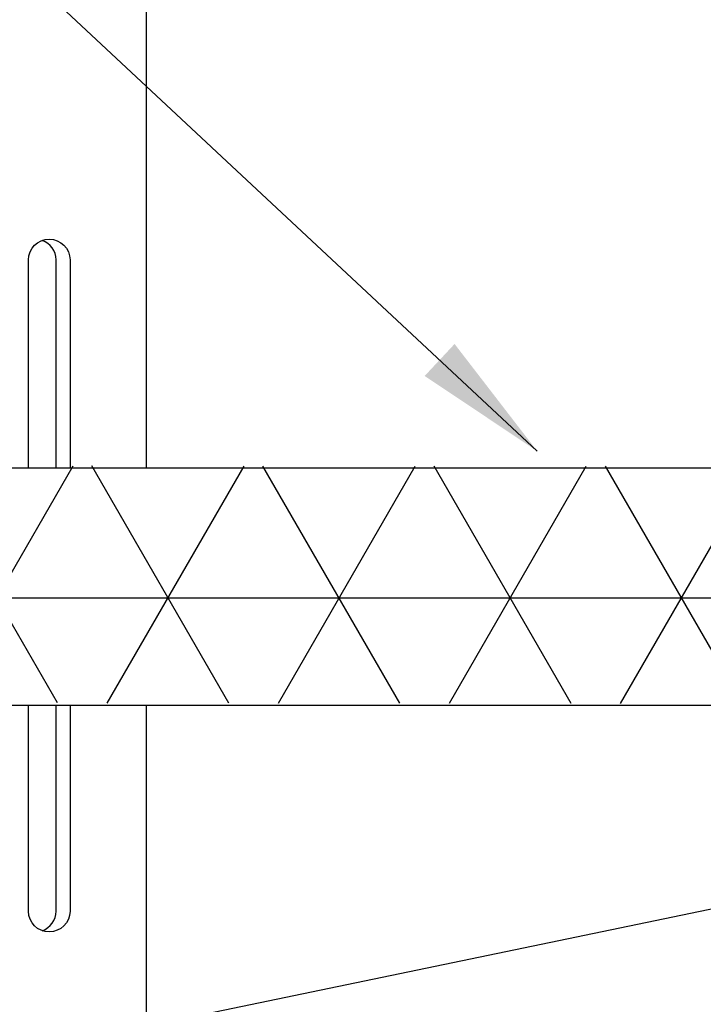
# Model space of a CAD drawing. Extents: x -750 to 90, y 3202 to 3394.
# Tile 8 of 72: x -690.65 to -684.89, y 3307.65 to 3315.96. Entities that reach past the tile are written whole.
import ezdxf

# ---------------------------------------------------------------- set-up
doc = ezdxf.new("R2010")
doc.units = 0
doc.header["$MEASUREMENT"] = 0
for name, color, linetype in [('BOARDER-TXT', 2, 'CONTINUOUS'), ('FRP-2-HATCH', 1, 'CONTINUOUS'), ('GALV-2-PIPE', 3, 'CONTINUOUS'), ('PROBE', 2, 'CONTINUOUS'), ('TEXT', 3, 'CONTINUOUS')]:
    doc.layers.add(name, color=color, linetype=linetype)
doc.styles.add('SIMPLEX', font='simplex')
doc.dimstyles.new('DIM12', dxfattribs={"dimscale": 12, "dimtxt": 0.09375, "dimasz": 0.09375, "dimexe": 0.0625, "dimexo": 0.0625, "dimgap": 0.0625, "dimtad": 1, "dimdec": 4, "dimzin": 3, "dimdsep": 46, "dimlunit": 4, "dimtxsty": 'SIMPLEX', "dimcen": 0, "dimclrd": 3, "dimclre": 3, "dimclrt": 3, "dimadec": 0, "dimazin": 0, "dimtfac": 1, "dimtdec": 4, "dimtmove": 0, "dimatfit": 3, "dimfxl": 1, "dimfrac": 2, "dimtolj": 1, "dimtzin": 3, "dimarcsym": 0})

# ---------------------------------------------------------------- blocks, each defined once
blk = doc.blocks.new('A$C0CB26CEE')
at = {"layer": 'FRP-2-HATCH', "linetype": 'Continuous'}
h = blk.add_hatch(dxfattribs=at)
h.set_pattern_fill('NET3', color=256, scale=10, style=0)
h.set_pattern_definition([(6e-15, (43.8312, -2881.4234), (0, 1.25), []), (60, (43.8312, -2881.4234), (-1.08253175, 0.625), []), (120, (43.8312, -2881.4234), (-1.08253175, -0.625), [])])
h.paths.add_polyline_path([(2.0478, 5.8266), (2.0478, 3.8266), (18.7101, 3.8143), (18.7101, 5.8143)])
at = {"layer": 'GALV-2-PIPE'}
for p, q in [((2.0478, 5.8067), (18.7101, 5.8067)), ((2.0478, 3.8067), (18.7101, 3.8067))]:
    blk.add_line(p, q, dxfattribs=at)

msp = doc.modelspace()

# ---------------------------------------------------------------- linework, layer by layer
at = {"layer": 'PROBE', "color": 7}
for p, q in [((-690.3464, 3312.17407), (-690.3464, 3313.92914)), ((-690.3464, 3308.43515), (-690.3464, 3310.17407))]:
    msp.add_line(p, q, dxfattribs=at)
at = {"layer": 'PROBE'}
for points in [[(-689.58267, 3312.17407), (-689.58267, 3317.87982)], [(-689.58267, 3307.45263), (-689.58267, 3310.17407)]]:
    msp.add_lwpolyline(points, dxfattribs=at)
at = {"layer": 'PROBE', "color": 7}
for points in [[(-690.57888, 3312.17407), (-690.57888, 3313.92914, -1), (-690.22869, 3313.92914), (-690.22869, 3312.17407)], [(-690.22869, 3310.17407), (-690.22869, 3308.43515, -1), (-690.57888, 3308.43515), (-690.57888, 3310.17407)]]:
    msp.add_lwpolyline(points, format="xyb", dxfattribs=at)
for centre, start, end in [((-690.52149, 3313.92914), 0, 70.358966), ((-690.52149, 3308.43515), 289.641034, 0)]:
    msp.add_arc(centre, 0.1751, start, end, dxfattribs=at)

# ---------------------------------------------------------------- block references
at = {"layer": 'BOARDER-TXT'}
msp.add_blockref('A$C0CB26CEE', (-695.96404, 3306.36742), dxfattribs=at)

# ---------------------------------------------------------------- leaders
at = {"layer": 'TEXT'}
for points in [[(-686.28978, 3312.31689), (-704.8199, 3329.62821), (-715.95736, 3329.62821)], [(-672.78954, 3309.91229), (-704.95776, 3297.88731), (-709.0713, 3297.88731)]]:
    msp.add_leader(points, dimstyle='DIM12', dxfattribs=at)
at = {"layer": 'TEXT', "linetype": 'Continuous'}
msp.add_leader([(-677.25391, 3310.02162), (-703.43523, 3304.59097), (-711.56636, 3304.59097)], dimstyle='DIM12', dxfattribs=at)

doc.saveas('drawing.dxf')
